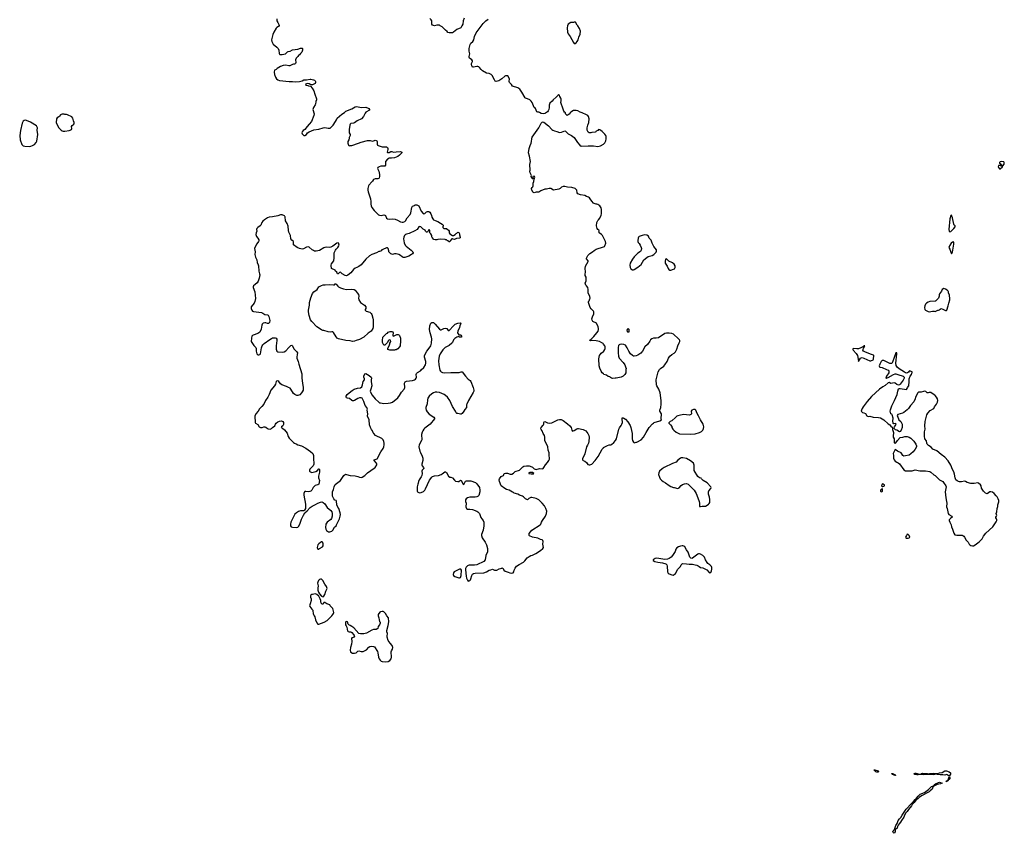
# Model space of a CAD drawing. Header units: inches. Extents: x 2221556 to 2384305, y 723442 to 892241.
# Tile 37 of 53: x 2316571 to 2339222, y 814995 to 833714. Entities that reach past the tile are written whole.
import ezdxf

# ---------------------------------------------------------------- set-up
doc = ezdxf.new("R2010")
doc.units = ezdxf.units.IN
doc.header["$MEASUREMENT"] = 0
for name, color, linetype in [('C3813', 7, 'Continuous'), ('C3821', 7, 'Continuous'), ('C3822', 7, 'Continuous'), ('C3823', 7, 'Continuous'), ('C3831', 7, 'Continuous'), ('C3832', 7, 'Continuous'), ('C3833', 7, 'Continuous')]:
    doc.layers.add(name, color=color, linetype=linetype)

msp = doc.modelspace()

# ---------------------------------------------------------------- linework, layer by layer
at = {"layer": 'C3813', "color": 6, "elevation": 200}
for points in [[(2317590, 831542), (2317550, 831542), (2317523, 831537), (2317510, 831529), (2317490, 831498), (2317470, 831478), (2317430, 831455), (2317419, 831430), (2317408, 831350), (2317437, 831277), (2317470, 831225), (2317525, 831170), (2317550, 831156), (2317571, 831151), (2317610, 831151), (2317710, 831167), (2317730, 831171), (2317762, 831190), (2317769, 831210), (2317765, 831255), (2317781, 831279), (2317814, 831310), (2317825, 831330), (2317826, 831350), (2317809, 831390), (2317796, 831450), (2317770, 831481), (2317670, 831529), (2317650, 831535), (2317610, 831535)], [(2316710, 831399), (2316670, 831395), (2316650, 831382), (2316627, 831333), (2316590, 831168), (2316571, 831050), (2316583, 830950), (2316623, 830843), (2316650, 830816), (2316690, 830801), (2316790, 830799), (2316830, 830806), (2316863, 830817), (2316910, 830845), (2316949, 830890), (2316962, 830918), (2316985, 831070), (2316975, 831170), (2316978, 831230), (2316954, 831274), (2316818, 831358), (2316730, 831395)]]:
    msp.add_lwpolyline(points, close=True, dxfattribs=at)
at = {"layer": 'C3821', "color": 6, "elevation": 200}
for points in [[(2323346, 820000), (2323359, 819979), (2323377, 819910), (2323410, 819836), (2323430, 819808), (2323450, 819808), (2323576, 819850), (2323647, 819890), (2323750, 820000)], [(2324818, 820000), (2324832, 819952), (2324837, 819910), (2324851, 819871), (2324865, 819850), (2324865, 819830), (2324846, 819790), (2324818, 819750), (2324811, 819709), (2324770, 819682), (2324710, 819681), (2324668, 819672), (2324550, 819599), (2324490, 819584), (2324410, 819584), (2324370, 819595), (2324261, 819721), (2324215, 819755), (2324170, 819773), (2324142, 819790), (2324129, 819809), (2324110, 819858), (2324090, 819869), (2324070, 819862), (2324064, 819850), (2324064, 819810), (2324069, 819790), (2324085, 819765), (2324095, 819735), (2324102, 819690), (2324115, 819655), (2324130, 819638), (2324150, 819633), (2324170, 819634), (2324190, 819628), (2324210, 819614), (2324253, 819570), (2324268, 819550), (2324274, 819530), (2324255, 819505), (2324230, 819493), (2324210, 819490), (2324203, 819477), (2324215, 819410), (2324204, 819350), (2324180, 819270), (2324173, 819210), (2324180, 819170), (2324190, 819159), (2324230, 819143), (2324270, 819138), (2324310, 819150), (2324350, 819182), (2324370, 819191), (2324430, 819181), (2324470, 819179), (2324490, 819183), (2324550, 819213), (2324605, 819275), (2324628, 819292), (2324670, 819300), (2324710, 819296), (2324730, 819282), (2324800, 819180), (2324810, 819150), (2324826, 819050), (2324840, 819010), (2324860, 818980), (2324890, 818954), (2324910, 818947), (2324990, 818937), (2325050, 818948), (2325088, 818972), (2325114, 819010), (2325122, 819050), (2325117, 819170), (2325122, 819190), (2325148, 819230), (2325153, 819270), (2325138, 819318), (2325092, 819370), (2325049, 819430), (2325026, 819506), (2325024, 819530), (2325029, 819589), (2325019, 819630), (2325019, 819661), (2325047, 819773), (2325063, 819863), (2325057, 819950), (2325018, 819998), (2325018, 820000)]]:
    msp.add_lwpolyline(points, dxfattribs=at)
at = {"layer": 'C3822', "color": 6, "elevation": 200}
for points in [[(2324684, 830000), (2324674, 829986), (2324605, 829910), (2324596, 829890), (2324582, 829830), (2324579, 829790), (2324584, 829756), (2324640, 829590), (2324649, 829531), (2324647, 829467), (2324653, 829430), (2324671, 829390), (2324722, 829322), (2324827, 829227), (2324850, 829214), (2324890, 829211), (2324950, 829221), (2324970, 829219), (2324987, 829207), (2325010, 829150), (2325035, 829135), (2325070, 829126), (2325150, 829130), (2325210, 829122), (2325262, 829102), (2325330, 829062), (2325373, 829053), (2325390, 829054), (2325433, 829070), (2325449, 829090), (2325483, 829157), (2325553, 829230), (2325569, 829271), (2325589, 829390), (2325610, 829422), (2325650, 829438), (2325670, 829451), (2325710, 829452), (2325752, 829430), (2325807, 829310), (2325850, 829259), (2325870, 829251), (2325890, 829256), (2325930, 829291), (2325950, 829302), (2325980, 829300), (2326004, 829284), (2326031, 829251), (2326045, 829210), (2326050, 829174), (2326072, 829130), (2326092, 829110), (2326130, 829091), (2326190, 829071), (2326250, 829032), (2326291, 829011), (2326312, 828990), (2326312, 828970), (2326302, 828950), (2326302, 828930), (2326330, 828912), (2326390, 828914), (2326400, 828900), (2326434, 828874), (2326450, 828852), (2326451, 828810), (2326470, 828786), (2326530, 828752), (2326550, 828752), (2326590, 828772), (2326610, 828792), (2326630, 828802), (2326650, 828825), (2326670, 828822), (2326691, 828790), (2326692, 828768), (2326705, 828710), (2326702, 828698), (2326692, 828688), (2326618, 828682), (2326570, 828655), (2326544, 828664), (2326530, 828675), (2326510, 828675), (2326472, 828630), (2326470, 828606), (2326450, 828606), (2326430, 828626), (2326410, 828628), (2326387, 828647), (2326370, 828648), (2326355, 828655), (2326250, 828662), (2326190, 828658), (2326170, 828649), (2326130, 828649), (2326100, 828660), (2326060, 828700), (2326055, 828715), (2326054, 828750), (2326030, 828789), (2326006, 828810), (2326008, 828870), (2325990, 828882), (2325982, 828878), (2325972, 828870), (2325953, 828827), (2325930, 828828), (2325910, 828846), (2325895, 828875), (2325850, 828898), (2325798, 828950), (2325770, 828957), (2325750, 828949), (2325711, 828889), (2325663, 828857), (2325530, 828794), (2325470, 828781), (2325446, 828770), (2325424, 828750), (2325406, 828710), (2325402, 828670), (2325408, 828628), (2325417, 828577), (2325435, 828530), (2325461, 828501), (2325579, 828410), (2325616, 828370), (2325621, 828350), (2325611, 828330), (2325585, 828310), (2325522, 828270), (2325430, 828245), (2325390, 828244), (2325370, 828255), (2325335, 828290), (2325290, 828315), (2325230, 828329), (2325190, 828329), (2325150, 828315), (2325130, 828318), (2325110, 828328), (2325066, 828370), (2325066, 828394), (2325048, 828450), (2325030, 828468), (2325010, 828468), (2324922, 828430), (2324903, 828417), (2324890, 828398), (2324874, 828390), (2324850, 828382), (2324830, 828382), (2324782, 828350), (2324670, 828309), (2324619, 828281), (2324530, 828204), (2324426, 828074), (2324370, 828036), (2324330, 828013), (2324290, 827997), (2324251, 827970), (2324186, 827894), (2324123, 827837), (2324090, 827821), (2324058, 827830), (2323988, 827870), (2323950, 827908), (2323925, 827895), (2323895, 827865), (2323884, 827864), (2323863, 827903), (2323838, 827930), (2323826, 827950), (2323746, 827990), (2323746, 828010), (2323738, 828030), (2323738, 828070), (2323745, 828095), (2323794, 828170), (2323808, 828232), (2323809, 828351), (2323835, 828410), (2323849, 828431), (2323889, 828470), (2323914, 828510), (2323919, 828530), (2323915, 828550), (2323909, 828569), (2323897, 828577), (2323870, 828574), (2323775, 828505), (2323730, 828483), (2323690, 828475), (2323630, 828482), (2323590, 828477), (2323570, 828469), (2323470, 828404), (2323390, 828387), (2323350, 828392), (2323326, 828406), (2323301, 828421), (2323230, 828479), (2323210, 828489), (2323170, 828482), (2323098, 828442), (2323070, 828437), (2323010, 828452), (2322957, 828477), (2322872, 828532), (2322866, 828550), (2322872, 828610), (2322830, 828640), (2322810, 828670), (2322797, 828750), (2322766, 828826), (2322757, 828863), (2322747, 828967), (2322725, 829025), (2322685, 829090), (2322676, 829176), (2322669, 829189), (2322659, 829199), (2322610, 829221), (2322570, 829221), (2322510, 829202), (2322390, 829175), (2322310, 829170), (2322270, 829155), (2322201, 829110), (2322164, 829076), (2322143, 829050), (2322115, 828990), (2322100, 828970), (2322050, 828936), (2322027, 828910), (2322020, 828890), (2322023, 828850), (2322011, 828810), (2322006, 828774), (2322008, 828750), (2322017, 828730), (2322051, 828690), (2322076, 828650), (2322073, 828630), (2322063, 828610), (2322023, 828557), (2321978, 828470), (2321973, 828450), (2321985, 828370), (2321979, 828310), (2321992, 828250), (2322024, 828190), (2322037, 828130), (2322058, 828078), (2322064, 828050), (2322070, 827930), (2322090, 827870), (2322092, 827848), (2322082, 827770), (2322058, 827702), (2322030, 827659), (2321990, 827619), (2321951, 827589), (2321943, 827570), (2321941, 827550), (2321980, 827450), (2321996, 827296), (2321982, 827230), (2321968, 827192), (2321898, 827110), (2321894, 827070), (2321910, 827030), (2321930, 827010), (2321950, 827000), (2322130, 826975), (2322162, 826962), (2322210, 826930), (2322270, 826924), (2322290, 826914), (2322305, 826885), (2322322, 826790), (2322314, 826746), (2322292, 826728), (2322270, 826727), (2322230, 826740), (2322210, 826741), (2322174, 826730), (2322149, 826711), (2322140, 826690), (2322127, 826593), (2322092, 826528), (2322050, 826495), (2321941, 826459), (2321925, 826450), (2321909, 826431), (2321900, 826390), (2321898, 826310), (2321957, 826217), (2322002, 826170), (2322008, 826150), (2322008, 826090), (2322028, 826030), (2322047, 826007), (2322070, 826002), (2322093, 826010), (2322107, 826030), (2322136, 826164), (2322152, 826208), (2322167, 826233), (2322197, 826263), (2322324, 826356), (2322361, 826379), (2322390, 826391), (2322430, 826398), (2322450, 826396), (2322470, 826384), (2322484, 826364), (2322490, 826330), (2322470, 826210), (2322473, 826133), (2322488, 826088), (2322510, 826074), (2322625, 826065), (2322655, 826070), (2322690, 826092), (2322764, 826170), (2322790, 826205), (2322810, 826218), (2322830, 826224), (2322850, 826211), (2322879, 826139), (2322890, 826124), (2322941, 826081), (2322958, 826050), (2322956, 826010), (2322945, 825950), (2322947, 825930), (2322979, 825850), (2322990, 825790), (2323065, 825570), (2323062, 825470), (2323074, 825350), (2323093, 825253), (2323094, 825214), (2323089, 825190), (2323070, 825156), (2323050, 825126), (2323014, 825086), (2322970, 825069), (2322950, 825067), (2322930, 825072), (2322897, 825090), (2322870, 825116), (2322811, 825211), (2322790, 825233), (2322755, 825255), (2322710, 825276), (2322598, 825310), (2322570, 825335), (2322530, 825389), (2322510, 825402), (2322482, 825398), (2322471, 825389), (2322455, 825325), (2322435, 825290), (2322350, 825190), (2322312, 825088), (2322280, 825030), (2322225, 824950), (2322191, 824870), (2322145, 824815), (2322090, 824761), (2322054, 824710), (2322003, 824650), (2321983, 824590), (2321982, 824550), (2321988, 824490), (2321985, 824450), (2321998, 824430), (2322050, 824399), (2322082, 824350), (2322110, 824332), (2322150, 824330), (2322190, 824346), (2322210, 824348), (2322230, 824343), (2322270, 824311), (2322290, 824300), (2322330, 824294), (2322364, 824310), (2322388, 824332), (2322442, 824370), (2322454, 824410), (2322470, 824431), (2322510, 824461), (2322550, 824476), (2322590, 824482), (2322621, 824470), (2322637, 824450), (2322641, 824430), (2322637, 824403), (2322625, 824370), (2322592, 824350), (2322585, 824330), (2322617, 824317), (2322660, 824280), (2322690, 824236), (2322721, 824201), (2322750, 824126), (2322771, 824090), (2322798, 824058), (2322870, 823984), (2322890, 823971), (2322930, 823954), (2322970, 823930), (2323050, 823909), (2323150, 823858), (2323262, 823782), (2323314, 823730), (2323327, 823690), (2323326, 823590), (2323336, 823530), (2323336, 823490), (2323320, 823450), (2323244, 823370), (2323235, 823350), (2323238, 823330), (2323259, 823310), (2323290, 823298), (2323384, 823316), (2323420, 823340), (2323450, 823382), (2323458, 823378), (2323465, 823365), (2323467, 823347), (2323465, 823305), (2323441, 823210), (2323444, 823170), (2323468, 823110), (2323453, 823027), (2323432, 823010), (2323370, 822994), (2323350, 822983), (2323319, 822950), (2323291, 822889), (2323270, 822866), (2323244, 822856), (2323210, 822852), (2323150, 822863), (2323130, 822857), (2323122, 822850), (2323108, 822812), (2323106, 822774), (2323146, 822570), (2323142, 822470), (2323134, 822446), (2323127, 822433), (2323104, 822416), (2323030, 822411), (2322983, 822397), (2322939, 822370), (2322902, 822338), (2322884, 822310), (2322808, 822150), (2322799, 822110), (2322799, 822070), (2322815, 822050), (2322850, 822038), (2322950, 822030), (2322970, 822036), (2322990, 822059), (2323022, 822130), (2323055, 822225), (2323102, 822318), (2323134, 822366), (2323182, 822418), (2323253, 822490), (2323296, 822524), (2323378, 822562), (2323430, 822594), (2323490, 822616), (2323518, 822618), (2323550, 822607), (2323592, 822572), (2323647, 822490), (2323730, 822421), (2323749, 822389), (2323756, 822356), (2323757, 822290), (2323744, 822236), (2323727, 822213), (2323647, 822153), (2323627, 822130), (2323616, 822104), (2323605, 822030), (2323612, 821992), (2323630, 821961), (2323650, 821943), (2323670, 821935), (2323706, 821934), (2323751, 821949), (2323775, 821970), (2323810, 822039), (2323850, 822070), (2323861, 822090), (2323925, 822230), (2323945, 822290), (2323951, 822330), (2323945, 822370), (2323913, 822470), (2323890, 822502), (2323870, 822550), (2323857, 822637), (2323850, 822649), (2323823, 822663), (2323795, 822690), (2323767, 822753), (2323769, 822850), (2323792, 822908), (2323807, 822970), (2323830, 823021), (2323949, 823110), (2324030, 823227), (2324065, 823255), (2324090, 823254), (2324170, 823224), (2324290, 823219), (2324346, 823206), (2324390, 823186), (2324430, 823184), (2324450, 823190), (2324510, 823224), (2324573, 823287), (2324725, 823395), (2324745, 823415), (2324783, 823470), (2324786, 823490), (2324776, 823510), (2324723, 823570), (2324723, 823590), (2324770, 823600), (2324791, 823610), (2324877, 823770), (2324930, 823850), (2324947, 823890), (2324954, 823930), (2324956, 823970), (2324951, 824011), (2324930, 824050), (2324898, 824078), (2324755, 824150), (2324714, 824190), (2324702, 824210), (2324690, 824258), (2324666, 824286), (2324641, 824330), (2324621, 824390), (2324609, 824510), (2324573, 824590), (2324576, 824644), (2324567, 824730), (2324569, 824750), (2324565, 824770), (2324555, 824790), (2324516, 824836), (2324490, 824930), (2324450, 825009), (2324430, 825018), (2324385, 825015), (2324350, 825000), (2324270, 824950), (2324250, 824942), (2324230, 824942), (2324210, 824950), (2324159, 824999), (2324110, 825005), (2324090, 825017), (2324084, 825030), (2324084, 825050), (2324106, 825090), (2324148, 825132), (2324218, 825182), (2324269, 825211), (2324342, 825238), (2324410, 825248), (2324440, 825270), (2324452, 825288), (2324460, 825310), (2324476, 825390), (2324500, 825430), (2324501, 825450), (2324487, 825490), (2324488, 825512), (2324510, 825566), (2324530, 825573), (2324610, 825528), (2324656, 825490), (2324667, 825470), (2324659, 825430), (2324658, 825390), (2324675, 825290), (2324645, 825210), (2324636, 825170), (2324648, 825130), (2324679, 825079), (2324750, 824993), (2324830, 824915), (2324850, 824903), (2324870, 824898), (2324950, 824885), (2325050, 824889), (2325101, 824899), (2325146, 824914), (2325270, 825013), (2325310, 825065), (2325357, 825143), (2325413, 825210), (2325424, 825230), (2325428, 825250), (2325426, 825350), (2325430, 825370), (2325438, 825382), (2325466, 825394), (2325610, 825412), (2325651, 825429), (2325674, 825446), (2325693, 825470), (2325697, 825490), (2325692, 825550), (2325702, 825578), (2325722, 825598), (2325790, 825638), (2325810, 825655), (2325865, 825710), (2325906, 825770), (2325914, 825810), (2325911, 825850), (2325886, 825950), (2325882, 825990), (2325935, 826090), (2325970, 826125), (2326026, 826210), (2326048, 826270), (2326051, 826371), (2326048, 826410), (2326012, 826510), (2325995, 826590), (2326007, 826673), (2326030, 826731), (2326050, 826746), (2326070, 826751), (2326090, 826746), (2326130, 826711), (2326230, 826594), (2326250, 826580), (2326270, 826579), (2326330, 826610), (2326370, 826618), (2326396, 826610), (2326430, 826562), (2326450, 826565), (2326547, 826673), (2326590, 826710), (2326650, 826732), (2326710, 826738), (2326716, 826730), (2326713, 826710), (2326695, 826670), (2326690, 826630), (2326650, 826550), (2326645, 826510), (2326670, 826465), (2326710, 826467), (2326730, 826456), (2326737, 826430), (2326731, 826410), (2326690, 826413), (2326670, 826424), (2326630, 826407), (2326583, 826377), (2326553, 826347), (2326526, 826290), (2326510, 826269), (2326450, 826218), (2326390, 826190), (2326360, 826170), (2326305, 826115), (2326244, 826030), (2326219, 825970), (2326203, 825863), (2326210, 825772), (2326236, 825650), (2326248, 825630), (2326268, 825610), (2326297, 825597), (2326353, 825593), (2326490, 825600), (2326630, 825595), (2326679, 825601), (2326730, 825616), (2326750, 825610), (2326830, 825510), (2326890, 825446), (2326937, 825410), (2326951, 825391), (2327005, 825250), (2327020, 825190), (2327018, 825170), (2327004, 825136), (2326896, 824950), (2326857, 824870), (2326853, 824850), (2326853, 824810), (2326847, 824790), (2326812, 824748), (2326791, 824710), (2326750, 824657), (2326730, 824641), (2326710, 824635), (2326654, 824654), (2326630, 824655), (2326613, 824673), (2326597, 824710), (2326530, 824815), (2326470, 824956), (2326410, 825032), (2326370, 825070), (2326337, 825090), (2326230, 825135), (2326170, 825147), (2326130, 825146), (2326090, 825133), (2326050, 825108), (2325990, 825053), (2325962, 825010), (2325950, 824970), (2325943, 824877), (2325917, 824790), (2325915, 824770), (2325922, 824730), (2325944, 824690), (2325990, 824640), (2326101, 824570), (2326111, 824550), (2326111, 824530), (2326010, 824410), (2325890, 824315), (2325865, 824290), (2325844, 824256), (2325832, 824228), (2325818, 824170), (2325821, 824050), (2325816, 824030), (2325757, 823930), (2325754, 823890), (2325776, 823790), (2325790, 823754), (2325833, 823673), (2325846, 823630), (2325843, 823570), (2325825, 823490), (2325823, 823463), (2325826, 823450), (2325859, 823410), (2325868, 823390), (2325853, 823370), (2325829, 823350), (2325819, 823330), (2325826, 823270), (2325823, 823230), (2325805, 823195), (2325761, 823130), (2325744, 823090), (2325737, 823050), (2325728, 823030), (2325714, 822970), (2325714, 822870), (2325723, 822850), (2325770, 822826), (2325810, 822833), (2325862, 822858), (2325890, 822888), (2325910, 822919), (2326001, 823119), (2326050, 823190), (2326070, 823206), (2326110, 823223), (2326202, 823230), (2326270, 823250), (2326290, 823262), (2326350, 823310), (2326370, 823313), (2326390, 823295), (2326439, 823210), (2326470, 823191), (2326490, 823187), (2326530, 823171), (2326577, 823117), (2326600, 823100), (2326650, 823086), (2326670, 823091), (2326710, 823119), (2326730, 823115), (2326770, 823031), (2326790, 823018), (2326818, 823082), (2326830, 823097), (2326850, 823108), (2326950, 823102), (2327055, 823070), (2327090, 823035), (2327147, 822950), (2327156, 822890), (2327154, 822850), (2327135, 822770), (2327118, 822750), (2327090, 822738), (2327048, 822732), (2326930, 822726), (2326870, 822710), (2326840, 822690), (2326830, 822670), (2326827, 822650), (2326829, 822630), (2326843, 822590), (2326833, 822510), (2326846, 822466), (2326870, 822452), (2326930, 822456), (2326985, 822445), (2327090, 822404), (2327114, 822390), (2327150, 822350), (2327181, 822261), (2327201, 822230), (2327236, 822190), (2327252, 822150), (2327250, 822070), (2327230, 821970), (2327195, 821870), (2327194, 821850), (2327213, 821793), (2327280, 821690), (2327310, 821630), (2327334, 821550), (2327336, 821504), (2327330, 821470), (2327294, 821386), (2327276, 821284), (2327251, 821249), (2327087, 821173), (2327034, 821166), (2326910, 821164), (2326890, 821159), (2326870, 821147), (2326842, 821118), (2326829, 821090), (2326826, 821054), (2326839, 820910), (2326850, 820865), (2326870, 820819), (2326890, 820800), (2326910, 820801), (2326930, 820812), (2326945, 820830), (2326953, 820850), (2326970, 820930), (2326984, 820956), (2327010, 820975), (2327050, 820981), (2327250, 820990), (2327307, 821010), (2327370, 821053), (2327410, 821058), (2327450, 821071), (2327492, 821050), (2327510, 821047), (2327546, 821050), (2327603, 821077), (2327664, 821096), (2327670, 821102), (2327691, 821091), (2327707, 821050), (2327741, 821030), (2327810, 821006), (2327850, 820987), (2327890, 820981), (2327926, 820990), (2327941, 821010), (2327950, 821050), (2327966, 821094), (2327982, 821118), (2328002, 821138), (2328061, 821179), (2328158, 821230), (2328190, 821262), (2328247, 821333), (2328290, 821367), (2328330, 821387), (2328370, 821392), (2328445, 821430), (2328550, 821505), (2328604, 821550), (2328621, 821570), (2328607, 821650), (2328612, 821712), (2328609, 821730), (2328601, 821741), (2328589, 821749), (2328550, 821757), (2328490, 821787), (2328370, 821806), (2328300, 821840), (2328289, 821850), (2328289, 821869), (2328293, 821890), (2328319, 821930), (2328353, 821970), (2328544, 822090), (2328562, 822110), (2328575, 822150), (2328599, 822190), (2328670, 822290), (2328692, 822350), (2328694, 822410), (2328677, 822470), (2328645, 822530), (2328592, 822592), (2328510, 822664), (2328450, 822696), (2328350, 822719), (2328330, 822719), (2328281, 822699), (2328264, 822676), (2328250, 822668), (2328210, 822689), (2328159, 822739), (2328135, 822755), (2328070, 822778), (2328030, 822801), (2327950, 822823), (2327930, 822837), (2327905, 822845), (2327870, 822870), (2327831, 822889), (2327770, 822909), (2327730, 822932), (2327649, 822990), (2327606, 823090), (2327601, 823130), (2327610, 823152), (2327650, 823205), (2327702, 823230), (2327718, 823270), (2327750, 823281), (2327790, 823283), (2327857, 823257), (2327890, 823256), (2327930, 823280), (2327970, 823316), (2328068, 823352), (2328109, 823390), (2328144, 823430), (2328170, 823443), (2328230, 823451), (2328290, 823447), (2328350, 823427), (2328370, 823416), (2328410, 823381), (2328430, 823371), (2328450, 823368), (2328530, 823388), (2328590, 823382), (2328610, 823391), (2328627, 823410), (2328664, 823476), (2328714, 823526), (2328745, 823570), (2328758, 823602), (2328761, 823630), (2328748, 823690), (2328751, 823750), (2328731, 823810), (2328721, 823890), (2328653, 824030), (2328650, 824106), (2328641, 824150), (2328615, 824195), (2328590, 824255), (2328567, 824287), (2328563, 824303), (2328570, 824330), (2328610, 824386), (2328618, 824390), (2328628, 824410), (2328626, 824446), (2328636, 824464), (2328650, 824470), (2328710, 824440), (2328770, 824432), (2328810, 824440), (2328847, 824453), (2328950, 824510), (2328990, 824519), (2329030, 824517), (2329070, 824496), (2329170, 824415), (2329230, 824372), (2329254, 824330), (2329270, 824267), (2329290, 824251), (2329330, 824265), (2329390, 824302), (2329410, 824310), (2329430, 824312), (2329530, 824288), (2329567, 824270), (2329592, 824252), (2329642, 824190), (2329665, 824145), (2329672, 824110), (2329667, 824010), (2329656, 823970), (2329630, 823926), (2329613, 823887), (2329571, 823729), (2329519, 823610), (2329520, 823590), (2329534, 823574), (2329570, 823561), (2329611, 823530), (2329643, 823483), (2329670, 823474), (2329690, 823474), (2329730, 823491), (2329812, 823570), (2329879, 823661), (2329969, 823830), (2330000, 823864)], [(2330000, 828705), (2329975, 828750), (2329958, 828770), (2329904, 828810), (2329895, 828830), (2329901, 828850), (2329899, 828859), (2329894, 828870), (2329870, 828889), (2329857, 828910), (2329839, 828970), (2329845, 829050), (2329870, 829092), (2329890, 829112), (2329915, 829150), (2329950, 829214), (2329959, 829250), (2329959, 829290), (2329955, 829310), (2329958, 829350), (2329949, 829389), (2329918, 829430), (2329870, 829462), (2329850, 829469), (2329829, 829469), (2329790, 829482), (2329770, 829495), (2329730, 829542), (2329696, 829596), (2329677, 829617), (2329654, 829634), (2329610, 829649), (2329570, 829669), (2329470, 829682), (2329410, 829706), (2329398, 829730), (2329385, 829790), (2329371, 829811), (2329350, 829827), (2329275, 829855), (2329175, 829865), (2329110, 829880), (2329070, 829876), (2329038, 829862), (2329006, 829834), (2328970, 829817), (2328850, 829789), (2328790, 829829), (2328750, 829833), (2328690, 829812), (2328650, 829817), (2328561, 829779), (2328510, 829750), (2328450, 829750), (2328410, 829734), (2328390, 829735), (2328381, 829741), (2328349, 829789), (2328346, 829830), (2328358, 829850), (2328378, 829870), (2328386, 829890), (2328382, 829950), (2328396, 829990), (2328398, 830000)], [(2330000, 826249), (2329990, 826261), (2329962, 826282), (2329910, 826310), (2329830, 826327), (2329750, 826333), (2329710, 826325), (2329689, 826330), (2329695, 826350), (2329716, 826364), (2329739, 826390), (2329778, 826422), (2329850, 826510), (2329876, 826550), (2329889, 826590), (2329889, 826610), (2329879, 826650), (2329837, 826730), (2329758, 826770), (2329745, 826785), (2329739, 826799), (2329736, 826830), (2329745, 826875), (2329781, 826950), (2329782, 826990), (2329772, 827012), (2329720, 827060), (2329695, 827090), (2329654, 827210), (2329659, 827230), (2329672, 827248), (2329687, 827290), (2329691, 827310), (2329690, 827346), (2329645, 827430), (2329649, 827510), (2329639, 827550), (2329614, 827590), (2329594, 827610), (2329584, 827630), (2329581, 827650), (2329604, 827710), (2329606, 827750), (2329599, 827790), (2329581, 827830), (2329579, 827850), (2329590, 827910), (2329581, 827990), (2329590, 828042), (2329649, 828150), (2329646, 828170), (2329613, 828210), (2329613, 828230), (2329641, 828290), (2329684, 828336), (2329747, 828373), (2329790, 828407), (2329830, 828431), (2330000, 828490)], [(2330000, 825564), (2329970, 825589), (2329945, 825625), (2329916, 825696), (2329905, 825750), (2329894, 825910), (2329913, 825987), (2329930, 826019), (2329950, 826042), (2330000, 826084)], [(2323750, 820000), (2323778, 820030), (2323792, 820050), (2323796, 820076), (2323773, 820170), (2323715, 820230), (2323708, 820250), (2323682, 820262), (2323635, 820275), (2323590, 820308), (2323570, 820306), (2323552, 820268), (2323529, 820269), (2323509, 820290), (2323498, 820330), (2323498, 820350), (2323482, 820390), (2323449, 820450), (2323410, 820489), (2323390, 820499), (2323370, 820502), (2323310, 820489), (2323290, 820489), (2323270, 820475), (2323262, 820458), (2323264, 820430), (2323277, 820390), (2323279, 820350), (2323250, 820278), (2323237, 820230), (2323244, 820210), (2323295, 820155), (2323311, 820131), (2323316, 820110), (2323320, 820050), (2323327, 820030), (2323346, 820000)], [(2325018, 820000), (2324989, 820050), (2324950, 820089), (2324930, 820099), (2324910, 820101), (2324870, 820094), (2324855, 820085), (2324818, 820030), (2324815, 820010), (2324818, 820000)]]:
    msp.add_lwpolyline(points, dxfattribs=at)
for points in [[(2324090, 827510), (2324210, 827518), (2324262, 827510), (2324291, 827490), (2324338, 827430), (2324362, 827390), (2324372, 827350), (2324365, 827310), (2324371, 827270), (2324411, 827211), (2324506, 827146), (2324531, 827110), (2324536, 827090), (2324531, 827069), (2324518, 827050), (2324522, 827030), (2324542, 827010), (2324623, 826983), (2324657, 826957), (2324675, 826930), (2324696, 826850), (2324701, 826810), (2324699, 826650), (2324694, 826606), (2324654, 826546), (2324590, 826499), (2324488, 826412), (2324390, 826360), (2324310, 826330), (2324270, 826315), (2324230, 826312), (2324170, 826323), (2324070, 826332), (2323908, 826370), (2323875, 826390), (2323850, 826415), (2323790, 826515), (2323772, 826532), (2323750, 826533), (2323710, 826525), (2323670, 826533), (2323570, 826565), (2323547, 826567), (2323510, 826581), (2323410, 826650), (2323289, 826770), (2323263, 826810), (2323229, 826911), (2323213, 826990), (2323213, 827030), (2323236, 827144), (2323241, 827210), (2323270, 827312), (2323310, 827411), (2323334, 827450), (2323415, 827510), (2323450, 827571), (2323510, 827601), (2323549, 827611), (2323597, 827617), (2323690, 827619), (2323790, 827611), (2323810, 827615), (2323830, 827635), (2323834, 827634), (2323850, 827631), (2323890, 827583), (2323908, 827568), (2323950, 827545), (2324022, 827522)], [(2325170, 826434), (2325249, 826471), (2325274, 826470), (2325290, 826465), (2325305, 826450), (2325331, 826390), (2325331, 826270), (2325325, 826255), (2325322, 826210), (2325311, 826189), (2325270, 826138), (2325230, 826115), (2325205, 826115), (2325190, 826109), (2325089, 826109), (2325038, 826130), (2325038, 826150), (2325078, 826230), (2325087, 826253), (2325088, 826272), (2325106, 826310), (2325102, 826342), (2325070, 826346), (2325050, 826326), (2325034, 826290), (2324970, 826228), (2324949, 826229), (2324918, 826290), (2324915, 826330), (2324928, 826410), (2325010, 826491), (2325035, 826505), (2325050, 826522), (2325090, 826538), (2325130, 826542), (2325152, 826530), (2325162, 826510), (2325162, 826490), (2325154, 826470), (2325158, 826438)], [(2328310, 823296), (2328282, 823290), (2328282, 823270), (2328335, 823265), (2328390, 823266), (2328402, 823270), (2328370, 823293)], [(2323510, 821702), (2323490, 821689), (2323450, 821658), (2323428, 821630), (2323417, 821570), (2323430, 821536), (2323450, 821535), (2323470, 821547), (2323534, 821590), (2323549, 821611), (2323555, 821630), (2323555, 821650), (2323549, 821670), (2323530, 821698)], [(2326710, 821076), (2326690, 821075), (2326595, 821030), (2326566, 821010), (2326550, 820990), (2326540, 820950), (2326550, 820927), (2326583, 820903), (2326670, 820876), (2326690, 820874), (2326710, 820884), (2326726, 820930), (2326735, 821050), (2326723, 821070)], [(2323490, 820844), (2323470, 820834), (2323445, 820810), (2323426, 820774), (2323423, 820750), (2323435, 820690), (2323428, 820632), (2323433, 820590), (2323446, 820546), (2323466, 820506), (2323514, 820454), (2323530, 820442), (2323550, 820438), (2323569, 820451), (2323593, 820487), (2323615, 820565), (2323638, 820610), (2323641, 820630), (2323629, 820670), (2323588, 820728), (2323541, 820810), (2323510, 820839)]]:
    msp.add_lwpolyline(points, close=True, dxfattribs=at)
at = {"layer": 'C3823', "color": 6, "elevation": 200}
for points in [[(2322489, 833731), (2322490, 833690), (2322508, 833648), (2322543, 833590), (2322540, 833580), (2322525, 833555), (2322490, 833535), (2322470, 833516), (2322415, 833430), (2322395, 833375), (2322362, 833250), (2322371, 833210), (2322405, 833150), (2322490, 833080), (2322514, 833050), (2322529, 833010), (2322539, 832939), (2322545, 832925), (2322557, 832917), (2322610, 832910), (2322689, 832931), (2322730, 832975), (2322750, 832983), (2322790, 832987), (2322850, 833019), (2322910, 833030), (2322970, 833034), (2323030, 833059), (2323070, 833058), (2323078, 833050), (2323078, 833010), (2323065, 832970), (2323030, 832938), (2323010, 832908), (2322982, 832890), (2322971, 832869), (2322930, 832826), (2322912, 832790), (2322921, 832730), (2322918, 832710), (2322910, 832698), (2322891, 832689), (2322870, 832689), (2322850, 832682), (2322785, 832655), (2322765, 832655), (2322690, 832669), (2322630, 832663), (2322570, 832639), (2322491, 832590), (2322470, 832569), (2322432, 832550), (2322423, 832510), (2322431, 832450), (2322453, 832390), (2322482, 832350), (2322510, 832330), (2322550, 832318), (2322770, 832291), (2322850, 832293), (2322910, 832287), (2323010, 832295), (2323070, 832311), (2323110, 832328), (2323170, 832331), (2323250, 832348), (2323268, 832348), (2323330, 832330), (2323350, 832321), (2323366, 832310), (2323375, 832290), (2323379, 832270), (2323370, 832244), (2323310, 832219), (2323270, 832215), (2323230, 832239), (2323190, 832244), (2323170, 832241), (2323146, 832230), (2323154, 832210), (2323199, 832199), (2323214, 832190), (2323263, 832183), (2323301, 832141), (2323337, 832077), (2323364, 832004), (2323396, 831890), (2323396, 831870), (2323381, 831830), (2323375, 831770), (2323368, 831752), (2323330, 831695), (2323311, 831650), (2323343, 831550), (2323339, 831510), (2323281, 831370), (2323233, 831307), (2323181, 831259), (2323131, 831189), (2323090, 831164), (2323070, 831135), (2323065, 831110), (2323071, 831090), (2323084, 831070), (2323110, 831048), (2323132, 831048), (2323169, 831070), (2323192, 831108), (2323227, 831133), (2323339, 831181), (2323450, 831195), (2323550, 831228), (2323590, 831231), (2323670, 831217), (2323710, 831221), (2323729, 831231), (2323781, 831290), (2323839, 831370), (2323862, 831410), (2323865, 831430), (2323875, 831450), (2323978, 831542), (2324040, 831580), (2324070, 831608), (2324210, 831665), (2324290, 831707), (2324330, 831714), (2324430, 831695), (2324530, 831700), (2324590, 831679), (2324603, 831670), (2324615, 831650), (2324615, 831630), (2324536, 831584), (2324519, 831561), (2324483, 831490), (2324434, 831430), (2324331, 831390), (2324270, 831342), (2324250, 831335), (2324190, 831325), (2324175, 831310), (2324167, 831290), (2324151, 831190), (2324152, 831110), (2324171, 831070), (2324171, 831050), (2324153, 831007), (2324152, 830972), (2324145, 830950), (2324121, 830910), (2324118, 830870), (2324132, 830830), (2324150, 830812), (2324170, 830818), (2324210, 830819), (2324368, 830872), (2324430, 830898), (2324570, 830935), (2324634, 830934), (2324690, 830921), (2324730, 830936), (2324750, 830939), (2324774, 830934), (2324785, 830925), (2324791, 830910), (2324791, 830870), (2324796, 830850), (2324805, 830830), (2324817, 830817), (2324910, 830791), (2324990, 830793), (2325010, 830789), (2325030, 830774), (2325041, 830750), (2325042, 830730), (2325028, 830668), (2325036, 830656), (2325070, 830660), (2325110, 830683), (2325130, 830682), (2325170, 830669), (2325230, 830677), (2325330, 830680), (2325359, 830670), (2325359, 830650), (2325342, 830630), (2325310, 830598), (2325270, 830570), (2325190, 830537), (2325128, 830528), (2325070, 830527), (2325045, 830515), (2325030, 830503), (2324990, 830450), (2324985, 830430), (2324983, 830370), (2324973, 830347), (2324950, 830341), (2324878, 830342), (2324841, 830330), (2324811, 830310), (2324805, 830290), (2324832, 830232), (2324849, 830150), (2324850, 830110), (2324842, 830078), (2324830, 830061), (2324810, 830052), (2324749, 830051), (2324710, 830037), (2324684, 830000)], [(2326797, 833750), (2326776, 833690), (2326762, 833610), (2326744, 833570), (2326716, 833530), (2326631, 833490), (2326550, 833424), (2326530, 833414), (2326491, 833409), (2326450, 833414), (2326423, 833423), (2326401, 833441), (2326370, 833475), (2326349, 833489), (2326315, 833530), (2326290, 833549), (2326246, 833570), (2326230, 833586), (2326170, 833589), (2326110, 833576), (2326090, 833577), (2326069, 833589), (2326055, 833610), (2326055, 833670), (2326049, 833689), (2326038, 833710), (2326005, 833745)], [(2330000, 831113), (2329970, 831142), (2329918, 831178), (2329890, 831188), (2329870, 831168), (2329832, 831148), (2329824, 831136), (2329810, 831128), (2329730, 831118), (2329710, 831108), (2329670, 831108), (2329646, 831130), (2329628, 831170), (2329629, 831230), (2329642, 831290), (2329662, 831350), (2329674, 831430), (2329655, 831490), (2329638, 831510), (2329610, 831529), (2329513, 831573), (2329466, 831586), (2329410, 831619), (2329369, 831629), (2329310, 831629), (2329251, 831590), (2329231, 831570), (2329210, 831538), (2329167, 831507), (2329127, 831547), (2329126, 831570), (2329105, 831585), (2329089, 831610), (2329070, 831658), (2329021, 831810), (2329029, 831850), (2329029, 831890), (2329022, 831910), (2328995, 831950), (2328990, 831975), (2328970, 831982), (2328952, 831970), (2328916, 831930), (2328841, 831870), (2328819, 831841), (2328763, 831797), (2328751, 831750), (2328751, 831691), (2328745, 831650), (2328730, 831614), (2328710, 831593), (2328670, 831564), (2328650, 831557), (2328610, 831549), (2328570, 831559), (2328530, 831582), (2328510, 831589), (2328490, 831588), (2328470, 831598), (2328435, 831670), (2328410, 831698), (2328359, 831810), (2328339, 831839), (2328309, 831869), (2328250, 831890), (2328210, 831907), (2328197, 831917), (2328126, 832046), (2328074, 832114), (2328030, 832144), (2327906, 832186), (2327882, 832222), (2327837, 832270), (2327833, 832290), (2327835, 832350), (2327802, 832422), (2327790, 832426), (2327750, 832422), (2327730, 832414), (2327665, 832355), (2327590, 832305), (2327530, 832294), (2327510, 832302), (2327490, 832329), (2327438, 832430), (2327414, 832454), (2327370, 832473), (2327310, 832483), (2327216, 832536), (2327186, 832566), (2327152, 832612), (2327130, 832632), (2327110, 832640), (2327090, 832640), (2327010, 832623), (2326990, 832624), (2326972, 832652), (2326961, 832690), (2326963, 832710), (2326989, 832750), (2326987, 832770), (2326970, 832792), (2326921, 832830), (2326914, 832850), (2326914, 832870), (2326927, 832930), (2326912, 832990), (2326910, 833050), (2326933, 833147), (2326950, 833174), (2326993, 833210), (2327015, 833250), (2327035, 833330), (2327069, 833410), (2327233, 833630), (2327296, 833690), (2327351, 833729)], [(2328398, 830000), (2328403, 830037), (2328410, 830045), (2328423, 830090), (2328416, 830110), (2328410, 830115), (2328374, 830110), (2328378, 830070), (2328372, 830050), (2328368, 830050), (2328349, 830071), (2328338, 830110), (2328342, 830130), (2328314, 830190), (2328309, 830229), (2328316, 830250), (2328317, 830283), (2328305, 830350), (2328305, 830385), (2328325, 830450), (2328297, 830577), (2328275, 830650), (2328293, 830750), (2328317, 830823), (2328338, 830870), (2328347, 830910), (2328350, 830970), (2328364, 831010), (2328512, 831230), (2328566, 831334), (2328590, 831355), (2328610, 831361), (2328630, 831356), (2328735, 831275), (2328809, 831189), (2328836, 831170), (2328876, 831156), (2328930, 831144), (2328990, 831121), (2329036, 831124), (2329110, 831155), (2329127, 831147), (2329170, 831101), (2329190, 831086), (2329268, 831048), (2329324, 831004), (2329401, 830890), (2329456, 830830), (2329490, 830808), (2329649, 830809), (2329710, 830815), (2329770, 830813), (2329870, 830798), (2329930, 830811), (2330000, 830848)]]:
    msp.add_lwpolyline(points, dxfattribs=at)
msp.add_lwpolyline([(2329330, 833658), (2329310, 833648), (2329250, 833648), (2329192, 833610), (2329171, 833570), (2329164, 833530), (2329174, 833430), (2329190, 833386), (2329237, 833330), (2329310, 833191), (2329330, 833167), (2329350, 833167), (2329370, 833181), (2329395, 833210), (2329416, 833250), (2329434, 833310), (2329461, 833379), (2329471, 833450), (2329452, 833510), (2329410, 833575), (2329395, 833590), (2329355, 833655)], close=True, dxfattribs=at)
at = {"layer": 'C3831', "color": 6, "elevation": 100}
for points in [[(2336233, 816453), (2336245, 816455), (2336321, 816430), (2336325, 816410), (2336310, 816404), (2336290, 816402), (2336270, 816410), (2336261, 816421), (2336246, 816430), (2336242, 816442), (2336227, 816450), (2336227, 816453), (2336230, 816458)], [(2336717, 816323), (2336710, 816324), (2336650, 816350), (2336645, 816365), (2336635, 816365), (2336625, 816370), (2336626, 816374), (2336659, 816370), (2336663, 816363), (2336703, 816350), (2336703, 816343), (2336721, 816330)], [(2337950, 816313), (2337910, 816344), (2337890, 816347), (2337850, 816336), (2337810, 816343), (2337750, 816342), (2337675, 816350), (2337670, 816358), (2337650, 816362), (2337627, 816350), (2337590, 816343), (2337530, 816350), (2337370, 816343), (2337310, 816350), (2337243, 816337), (2337210, 816339), (2337166, 816350), (2337146, 816370), (2337170, 816380), (2337190, 816379), (2337270, 816359), (2337298, 816358), (2337310, 816351), (2337321, 816370), (2337350, 816377), (2337450, 816371), (2337470, 816363), (2337490, 816361), (2337499, 816361), (2337508, 816370), (2337530, 816375), (2337590, 816381), (2337650, 816371), (2337690, 816372), (2337730, 816386), (2337790, 816392), (2337850, 816430), (2337870, 816435), (2337890, 816433), (2337950, 816411), (2337981, 816390), (2337987, 816370), (2337983, 816357)], [(2336690, 814995), (2336670, 815009), (2336663, 815023), (2336661, 815030), (2336667, 815050), (2336690, 815077), (2336699, 815081), (2336710, 815132), (2336730, 815175), (2336759, 815221), (2336784, 815290), (2336808, 815330), (2336838, 815362), (2336869, 815411), (2336922, 815478), (2336965, 815550), (2336998, 815582), (2337053, 815650), (2337135, 815725), (2337170, 815770), (2337183, 815777), (2337242, 815850), (2337290, 815893), (2337384, 815936), (2337476, 816004), (2337530, 816056), (2337550, 816069), (2337580, 816080), (2337585, 816090), (2337602, 816098), (2337608, 816110), (2337638, 816130), (2337710, 816165), (2337730, 816170), (2337795, 816150), (2337756, 816130), (2337679, 816121), (2337601, 816079), (2337580, 816060), (2337559, 816010), (2337520, 815970), (2337490, 815950), (2337320, 815860), (2337261, 815819), (2337231, 815790), (2337196, 815764), (2337150, 815701), (2337122, 815678), (2337104, 815656), (2337090, 815630), (2337018, 815542), (2336990, 815498), (2336957, 815463), (2336927, 815413), (2336910, 815370), (2336856, 815290), (2336837, 815250), (2336803, 815217), (2336779, 815181), (2336766, 815154), (2336756, 815110), (2336718, 815082), (2336710, 815070), (2336713, 815030)], [(2337890, 816184), (2337879, 816190), (2337900, 816200), (2337910, 816213), (2337929, 816211), (2337929, 816229), (2337950, 816294), (2337972, 816272), (2337970, 816250), (2337950, 816230), (2337931, 816229), (2337930, 816210), (2337915, 816205), (2337910, 816189)]]:
    msp.add_lwpolyline(points, close=True, dxfattribs=at)
at = {"layer": 'C3832', "color": 6, "elevation": 200}
for points in [[(2338010, 829218), (2337990, 829212), (2337970, 829133), (2337946, 828890), (2337950, 828846), (2337970, 828836), (2337990, 828841), (2338010, 828853), (2338062, 828910), (2338088, 828950), (2338091, 828970), (2338070, 828990), (2338060, 829010), (2338030, 829157)], [(2330950, 828761), (2330888, 828752), (2330825, 828730), (2330808, 828712), (2330798, 828690), (2330788, 828632), (2330788, 828608), (2330796, 828590), (2330825, 828565), (2330847, 828530), (2330871, 828470), (2330875, 828450), (2330871, 828410), (2330856, 828384), (2330790, 828345), (2330710, 828257), (2330670, 828203), (2330617, 828110), (2330608, 828070), (2330611, 828010), (2330630, 827979), (2330670, 827956), (2330690, 827956), (2330710, 827964), (2330790, 828019), (2330870, 828083), (2330933, 828190), (2330996, 828244), (2331032, 828268), (2331119, 828290), (2331159, 828310), (2331210, 828366), (2331223, 828390), (2331224, 828410), (2331219, 828419), (2331159, 828499), (2331119, 828570), (2331101, 828641), (2331055, 828690), (2331033, 828733), (2330996, 828756)], [(2338050, 828601), (2338030, 828595), (2338000, 828570), (2337959, 828510), (2337944, 828470), (2337971, 828431), (2337990, 828367), (2338010, 828331), (2338030, 828364), (2338061, 828550), (2338062, 828590)], [(2331450, 828209), (2331430, 828208), (2331417, 828150), (2331422, 828110), (2331466, 828046), (2331489, 827989), (2331502, 827970), (2331530, 827951), (2331550, 827948), (2331610, 827971), (2331635, 827985), (2331652, 828010), (2331652, 828050), (2331627, 828090), (2331590, 828124), (2331501, 828161), (2331478, 828178)], [(2337830, 827529), (2337792, 827510), (2337776, 827470), (2337731, 827410), (2337725, 827390), (2337727, 827350), (2337711, 827309), (2337640, 827240), (2337630, 827235), (2337507, 827227), (2337470, 827215), (2337430, 827195), (2337407, 827173), (2337391, 827130), (2337386, 827090), (2337396, 827050), (2337410, 827031), (2337470, 827001), (2337490, 826996), (2337530, 826998), (2337572, 827012), (2337610, 827012), (2337630, 827002), (2337690, 827032), (2337710, 827032), (2337730, 827042), (2337750, 827052), (2337770, 827072), (2337810, 827056), (2337870, 827021), (2337890, 827021), (2337899, 827030), (2337932, 827130), (2337944, 827190), (2337969, 827270), (2337969, 827290), (2337958, 827378), (2337938, 827430), (2337938, 827450), (2337928, 827470), (2337908, 827490), (2337870, 827514)], [(2330570, 826606), (2330550, 826598), (2330538, 826570), (2330544, 826544), (2330550, 826534), (2330590, 826534), (2330595, 826550), (2330590, 826586)], [(2336014, 826214), (2335990, 826207), (2335982, 826198), (2335918, 826162), (2335870, 826145), (2335830, 826140), (2335751, 826149), (2335740, 826140), (2335734, 826130), (2335744, 826110), (2335816, 826036), (2335845, 825985), (2335855, 825950), (2335870, 825851), (2335916, 825924), (2335930, 825936), (2335950, 825941), (2335990, 825930), (2336125, 825865), (2336150, 825863), (2336205, 825890), (2336216, 825904), (2336218, 825990), (2336210, 825998), (2336169, 826009), (2336026, 826066), (2335983, 826090), (2335971, 826110), (2335972, 826130), (2335983, 826157), (2336005, 826190), (2336004, 826196), (2336016, 826210)], [(2336730, 826052), (2336648, 825832), (2336632, 825808), (2336610, 825802), (2336590, 825805), (2336450, 825872), (2336430, 825877), (2336410, 825873), (2336389, 825851), (2336356, 825790), (2336345, 825750), (2336348, 825728), (2336362, 825722), (2336410, 825713), (2336508, 825670), (2336547, 825650), (2336569, 825630), (2336574, 825610), (2336566, 825590), (2336513, 825510), (2336502, 825490), (2336498, 825470), (2336510, 825467), (2336550, 825485), (2336670, 825555), (2336710, 825566), (2336730, 825565), (2336775, 825555), (2336897, 825510), (2336916, 825490), (2336919, 825470), (2336898, 825422), (2336830, 825329), (2336810, 825313), (2336790, 825309), (2336750, 825324), (2336710, 825354), (2336690, 825361), (2336610, 825342), (2336570, 825369), (2336550, 825361), (2336484, 825296), (2336430, 825271), (2336350, 825211), (2336257, 825130), (2336170, 825046), (2336070, 824932), (2335974, 824810), (2335950, 824770), (2335934, 824730), (2335931, 824710), (2335938, 824698), (2335960, 824680), (2335991, 824671), (2336030, 824651), (2336063, 824603), (2336090, 824586), (2336131, 824591), (2336206, 824566), (2336330, 824561), (2336372, 824552), (2336415, 824535), (2336452, 824511), (2336550, 824419), (2336591, 824391), (2336610, 824365), (2336639, 824339), (2336652, 824312), (2336652, 824288), (2336674, 824214), (2336665, 824130), (2336668, 824110), (2336687, 824070), (2336691, 824050), (2336686, 824030), (2336686, 823990), (2336710, 823962), (2336730, 823978), (2336765, 824035), (2336830, 824103), (2336890, 824108), (2336930, 824123), (2336990, 824122), (2337031, 824110), (2337068, 824088), (2337111, 824051), (2337138, 824018), (2337188, 823948), (2337203, 823910), (2337203, 823890), (2337170, 823830), (2337123, 823770), (2337072, 823728), (2337030, 823699), (2336950, 823678), (2336910, 823676), (2336888, 823688), (2336868, 823728), (2336850, 823752), (2336768, 823788), (2336710, 823826), (2336668, 823732), (2336674, 823690), (2336671, 823630), (2336688, 823590), (2336710, 823561), (2336750, 823531), (2336780, 823520), (2336810, 823498), (2336910, 823354), (2336950, 823332), (2337105, 823335), (2337170, 823356), (2337275, 823335), (2337410, 823334), (2337510, 823316), (2337530, 823307), (2337603, 823243), (2337630, 823226), (2337730, 823131), (2337808, 823088), (2337826, 823070), (2337879, 822990), (2337883, 822970), (2337868, 822892), (2337865, 822850), (2337873, 822710), (2337895, 822630), (2337902, 822590), (2337893, 822510), (2337908, 822468), (2337933, 822350), (2337948, 822328), (2338015, 822290), (2338025, 822270), (2337990, 822247), (2337973, 822230), (2337955, 822210), (2337953, 822190), (2337968, 822150), (2337999, 822090), (2338008, 822048), (2338031, 821991), (2338057, 821897), (2338086, 821866), (2338130, 821851), (2338230, 821856), (2338250, 821855), (2338267, 821847), (2338291, 821831), (2338308, 821808), (2338343, 821743), (2338394, 821690), (2338415, 821650), (2338430, 821631), (2338454, 821614), (2338490, 821607), (2338510, 821611), (2338549, 821630), (2338581, 821659), (2338641, 821699), (2338675, 821730), (2338712, 821770), (2338747, 821830), (2338799, 821901), (2338959, 822050), (2339037, 822163), (2339049, 822190), (2339049, 822210), (2339041, 822230), (2339025, 822250), (2339029, 822270), (2339044, 822290), (2339049, 822310), (2339034, 822350), (2339049, 822390), (2339055, 822470), (2339070, 822514), (2339074, 822550), (2339096, 822624), (2339096, 822650), (2339083, 822690), (2339056, 822736), (2339037, 822757), (2338990, 822810), (2338950, 822841), (2338910, 822854), (2338890, 822849), (2338858, 822830), (2338830, 822805), (2338790, 822819), (2338742, 822870), (2338710, 822915), (2338698, 822938), (2338689, 822989), (2338675, 823010), (2338628, 823050), (2338610, 823055), (2338530, 823041), (2338450, 823047), (2338370, 823067), (2338330, 823093), (2338310, 823095), (2338235, 823085), (2338190, 823085), (2338168, 823088), (2338141, 823101), (2338110, 823130), (2338099, 823150), (2338092, 823170), (2338079, 823259), (2338061, 823310), (2338027, 823367), (2337990, 823469), (2337930, 823562), (2337852, 823652), (2337769, 823710), (2337670, 823794), (2337577, 823837), (2337536, 823876), (2337476, 823916), (2337450, 823949), (2337441, 823970), (2337430, 824026), (2337395, 824070), (2337384, 824130), (2337389, 824229), (2337399, 824290), (2337395, 824370), (2337403, 824470), (2337413, 824530), (2337440, 824620), (2337460, 824660), (2337520, 824720), (2337602, 824770), (2337619, 824810), (2337664, 824870), (2337686, 824914), (2337693, 824950), (2337683, 824990), (2337663, 825030), (2337630, 825066), (2337610, 825081), (2337530, 825134), (2337490, 825134), (2337470, 825126), (2337450, 825129), (2337417, 825157), (2337390, 825165), (2337360, 825160), (2337310, 825143), (2337250, 825142), (2337231, 825129), (2337181, 825030), (2337171, 824990), (2337139, 824921), (2337061, 824839), (2337017, 824770), (2336990, 824737), (2336910, 824679), (2336877, 824663), (2336774, 824630), (2336758, 824610), (2336785, 824530), (2336798, 824510), (2336838, 824470), (2336871, 824410), (2336871, 824330), (2336851, 824269), (2336830, 824242), (2336810, 824235), (2336750, 824269), (2336720, 824280), (2336688, 824310), (2336688, 824330), (2336695, 824350), (2336729, 824390), (2336733, 824410), (2336730, 824415), (2336710, 824424), (2336678, 824418), (2336663, 824423), (2336659, 824490), (2336669, 824530), (2336669, 824550), (2336643, 824623), (2336635, 824635), (2336609, 824650), (2336594, 824710), (2336600, 824740), (2336633, 824830), (2336697, 824950), (2336754, 825090), (2336769, 825170), (2336790, 825222), (2336809, 825231), (2336829, 825231), (2336970, 825205), (2336990, 825227), (2336998, 825250), (2337022, 825290), (2337032, 825392), (2337030, 825454), (2337054, 825510), (2337089, 825550), (2337098, 825582), (2337106, 825590), (2337106, 825610), (2337078, 825618), (2337066, 825630), (2337050, 825632), (2337030, 825631), (2337017, 825603), (2336993, 825587), (2336970, 825585), (2336950, 825591), (2336923, 825603), (2336801, 825681), (2336759, 825719), (2336738, 825758), (2336728, 825810), (2336749, 826029), (2336749, 826049)], [(2332070, 824749), (2332030, 824729), (2332016, 824710), (2332025, 824650), (2332012, 824630), (2331998, 824622), (2331970, 824619), (2331910, 824623), (2331850, 824633), (2331770, 824617), (2331710, 824597), (2331691, 824589), (2331656, 824564), (2331570, 824489), (2331532, 824470), (2331502, 824438), (2331502, 824430), (2331545, 824390), (2331570, 824352), (2331576, 824330), (2331594, 824294), (2331616, 824270), (2331670, 824226), (2331750, 824183), (2332010, 824182), (2332110, 824188), (2332210, 824213), (2332259, 824241), (2332289, 824270), (2332296, 824284), (2332304, 824310), (2332307, 824350), (2332291, 824411), (2332229, 824510), (2332190, 824602), (2332156, 824656), (2332124, 824730), (2332110, 824744)], [(2331830, 823637), (2331790, 823634), (2331770, 823624), (2331706, 823570), (2331670, 823533), (2331590, 823503), (2331399, 823410), (2331350, 823381), (2331293, 823327), (2331271, 823290), (2331267, 823250), (2331287, 823190), (2331308, 823148), (2331337, 823117), (2331376, 823090), (2331430, 823062), (2331510, 822994), (2331551, 822971), (2331610, 822951), (2331630, 822951), (2331710, 822931), (2331730, 822934), (2331739, 822941), (2331790, 822997), (2331822, 823018), (2331864, 823036), (2331910, 823042), (2331950, 823027), (2331981, 823001), (2332087, 822887), (2332130, 822810), (2332173, 822710), (2332200, 822630), (2332207, 822590), (2332210, 822514), (2332230, 822511), (2332270, 822525), (2332330, 822519), (2332350, 822523), (2332390, 822546), (2332414, 822566), (2332434, 822586), (2332445, 822610), (2332450, 822634), (2332448, 822672), (2332437, 822730), (2332417, 822797), (2332414, 822850), (2332422, 822878), (2332468, 822930), (2332477, 822950), (2332471, 822970), (2332390, 823058), (2332294, 823110), (2332258, 823150), (2332250, 823166), (2332210, 823175), (2332170, 823204), (2332090, 823342), (2332085, 823375), (2332086, 823466), (2332083, 823490), (2332070, 823509), (2332004, 823564), (2331910, 823615)], [(2336430, 823034), (2336414, 823030), (2336394, 822990), (2336410, 822974), (2336430, 822974), (2336450, 822982), (2336466, 822990), (2336466, 823010), (2336455, 823015), (2336446, 823030)], [(2336410, 822918), (2336394, 822910), (2336374, 822890), (2336374, 822870), (2336390, 822854), (2336410, 822862), (2336418, 822870), (2336418, 822910)], [(2336990, 821874), (2336970, 821848), (2336951, 821810), (2336957, 821797), (2336968, 821788), (2336990, 821784), (2337010, 821787), (2337030, 821791), (2337048, 821812), (2337034, 821850), (2337010, 821873)], [(2331810, 821611), (2331770, 821605), (2331727, 821590), (2331690, 821562), (2331668, 821530), (2331650, 821479), (2331588, 821390), (2331555, 821350), (2331510, 821319), (2331470, 821304), (2331410, 821294), (2331230, 821323), (2331190, 821316), (2331144, 821290), (2331144, 821270), (2331179, 821250), (2331250, 821235), (2331360, 821220), (2331435, 821195), (2331455, 821175), (2331465, 821145), (2331475, 821010), (2331490, 820979), (2331510, 820964), (2331570, 820940), (2331603, 820937), (2331630, 820946), (2331657, 820970), (2331711, 821069), (2331771, 821130), (2331787, 821173), (2331808, 821192), (2331830, 821202), (2331910, 821198), (2331970, 821184), (2332050, 821190), (2332110, 821171), (2332150, 821163), (2332178, 821150), (2332201, 821130), (2332230, 821114), (2332290, 821102), (2332377, 821057), (2332430, 820998), (2332450, 820991), (2332470, 820992), (2332489, 821031), (2332493, 821070), (2332490, 821110), (2332483, 821130), (2332470, 821150), (2332450, 821171), (2332404, 821204), (2332386, 821226), (2332350, 821290), (2332328, 821348), (2332285, 821390), (2332230, 821420), (2332210, 821427), (2332190, 821427), (2332170, 821418), (2332050, 821329), (2332030, 821321), (2332010, 821324), (2331989, 821350), (2331950, 821462), (2331910, 821517), (2331870, 821587), (2331850, 821605), (2331830, 821610)]]:
    msp.add_lwpolyline(points, close=True, dxfattribs=at)
for points in [[(2330000, 828490), (2330022, 828498), (2330035, 828510), (2330055, 828570), (2330050, 828615), (2330000, 828705)], [(2330000, 823864), (2330005, 823870), (2330090, 823921), (2330130, 823931), (2330170, 823931), (2330183, 823937), (2330237, 823983), (2330279, 824030), (2330300, 824070), (2330353, 824290), (2330370, 824324), (2330410, 824377), (2330425, 824410), (2330435, 824450), (2330427, 824530), (2330430, 824551), (2330450, 824557), (2330470, 824550), (2330510, 824525), (2330562, 824462), (2330614, 824374), (2330632, 824330), (2330661, 824190), (2330663, 824163), (2330657, 824110), (2330661, 824070), (2330670, 824031), (2330690, 823991), (2330710, 823978), (2330749, 823991), (2330770, 823991), (2330870, 824046), (2330924, 824110), (2330982, 824218), (2331052, 824330), (2331126, 824414), (2331150, 824434), (2331170, 824444), (2331297, 824483), (2331335, 824505), (2331338, 824510), (2331329, 824529), (2331334, 824650), (2331299, 824710), (2331298, 824730), (2331321, 824790), (2331329, 824871), (2331330, 824950), (2331304, 825130), (2331272, 825212), (2331230, 825290), (2331224, 825310), (2331216, 825430), (2331225, 825490), (2331262, 825610), (2331293, 825667), (2331311, 825689), (2331390, 825744), (2331412, 825770), (2331469, 825850), (2331499, 825930), (2331527, 825973), (2331575, 826010), (2331630, 826039), (2331658, 826070), (2331687, 826133), (2331712, 826210), (2331743, 826277), (2331755, 826310), (2331755, 826330), (2331747, 826350), (2331730, 826370), (2331610, 826480), (2331570, 826495), (2331510, 826501), (2331450, 826501), (2331410, 826492), (2331270, 826397), (2331215, 826385), (2331150, 826389), (2331110, 826374), (2331084, 826350), (2331065, 826315), (2331016, 826244), (2330954, 826186), (2330898, 826090), (2330859, 826041), (2330790, 825994), (2330750, 825979), (2330710, 825972), (2330690, 825975), (2330670, 825985), (2330626, 826030), (2330585, 826090), (2330547, 826167), (2330510, 826224), (2330470, 826241), (2330410, 826249), (2330375, 826245), (2330363, 826237), (2330350, 826218), (2330339, 826170), (2330337, 826050), (2330347, 825970), (2330365, 825930), (2330450, 825826), (2330491, 825770), (2330511, 825730), (2330521, 825690), (2330515, 825665), (2330515, 825590), (2330495, 825550), (2330450, 825510), (2330410, 825493), (2330290, 825467), (2330270, 825470), (2330210, 825461), (2330182, 825470), (2330162, 825482), (2330150, 825495), (2330110, 825509), (2330070, 825535), (2330010, 825555), (2330000, 825564)], [(2330000, 826084), (2330007, 826090), (2330030, 826127), (2330037, 826150), (2330037, 826190), (2330030, 826213), (2330000, 826249)]]:
    msp.add_lwpolyline(points, dxfattribs=at)
at = {"layer": 'C3833', "color": 6, "elevation": 200}
msp.add_lwpolyline([(2330000, 830848), (2330004, 830850), (2330030, 830878), (2330052, 830930), (2330061, 830970), (2330059, 831030), (2330053, 831050), (2330030, 831084), (2330000, 831113)], dxfattribs=at)
for points in [[(2339167, 830453), (2339130, 830442), (2339112, 830430), (2339114, 830410), (2339152, 830390), (2339162, 830362), (2339170, 830354), (2339190, 830354), (2339215, 830390), (2339222, 830410), (2339219, 830430), (2339210, 830442)], [(2339130, 830358), (2339090, 830358), (2339082, 830330), (2339085, 830310), (2339110, 830285), (2339130, 830285), (2339178, 830330), (2339178, 830338), (2339170, 830346), (2339150, 830346)]]:
    msp.add_lwpolyline(points, close=True, dxfattribs=at)

doc.saveas('drawing.dxf')
